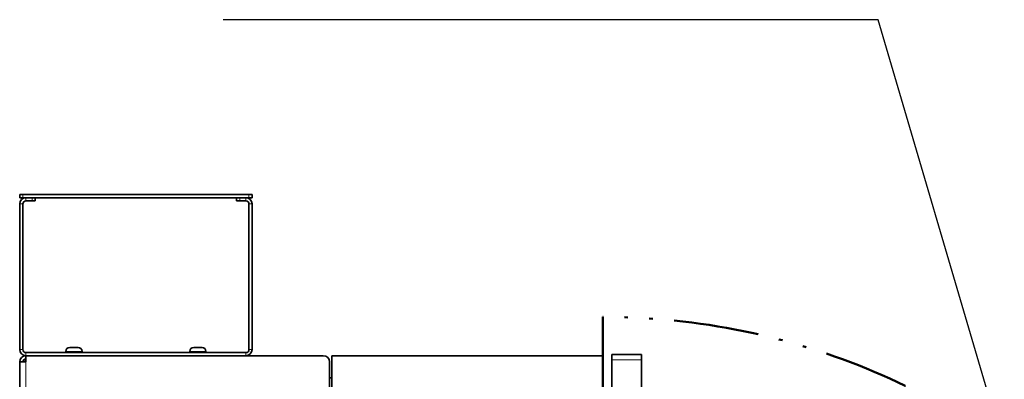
# Model space of a CAD drawing. Header units: millimetres. Extents: x 0 to 7128, y 0 to 5040.
# Tile 196 of 215: x 4924 to 5559, y 4247 to 4479. Entities that reach past the tile are written whole.
import ezdxf

# ---------------------------------------------------------------- set-up
doc = ezdxf.new("R2010")
doc.units = ezdxf.units.MM
doc.header["$LTSCALE"] = 12
doc.linetypes.add('DASH_DOUBLE_DOT', pattern=[0.2164, 0.1181, -0.0295, 0.0049, -0.0295, 0.0049, -0.0295])
doc.layers.add('Geometria schizzo(ISO)', color=7, linetype='Continuous', lineweight=50)
doc.layers.add('Spigoli visibili(ISO)', color=7, linetype='Continuous', lineweight=35)
doc.layers.add('Simboli(ISO)', color=5, linetype='Continuous', lineweight=18, true_color=0x0000ff)
doc.layers.add('Spigoli tangenti visibili(ISO)', color=7, linetype='Continuous', lineweight=15, true_color=0x00803f)
doc.styles.add('Corrente-BSI', font='arial.ttf')
doc.dimstyles.new('DEFAULT-ISO$7', dxfattribs={"dimscale": 12, "dimtxt": 3.5, "dimasz": 2.5, "dimexe": 1, "dimexo": 1, "dimgap": 0.762, "dimtad": 1, "dimtoh": 1, "dimrnd": 1e-08, "dimtxsty": 'Corrente-BSI', "dimcen": 0.09, "dimdle": 10, "dimclrd": 7, "dimclre": 7, "dimclrt": 7, "dimazin": 2, "dimtfac": 0.571429, "dimtmove": 0, "dimatfit": 3, "dimfxl": 1, "dimtolj": 1, "dimlwd": 25, "dimlwe": 5, "dimarcsym": 0})

msp = doc.modelspace()

# ---------------------------------------------------------------- linework, layer by layer
at = {"layer": 'Geometria schizzo(ISO)', "linetype": 'DASH_DOUBLE_DOT', "ltscale": 43.322552}
msp.add_line((5300.316, 4287.162), (5300.316, 3837.162), dxfattribs=at)
at = {"layer": 'Geometria schizzo(ISO)', "linetype": 'DASH_DOUBLE_DOT', "ltscale": 38.88623}
msp.add_arc((5300.316, 3837.162), 450, 0, 90, dxfattribs=at)
at = {"layer": 'Spigoli tangenti visibili(ISO)'}
for p, q in [((4925.816, 4364.162), (4925.816, 4366.162)), ((4927.816, 4364.162), (4927.816, 4362.162)), ((4931.816, 4364.162), (4931.816, 4362.162)), ((5065.816, 4362.162), (5065.816, 4364.162)), ((5069.816, 4362.162), (5069.816, 4364.162)), ((5071.816, 4366.162), (5071.816, 4364.162)), ((4925.816, 4360.162), (4923.816, 4360.162)), ((5073.816, 4360.162), (5071.816, 4360.162)), ((4923.816, 4266.162), (4925.816, 4266.162)), ((4964.066, 4264.902), (4953.566, 4264.902)), ((5044.066, 4264.902), (5033.566, 4264.902)), ((5071.816, 4266.162), (5073.816, 4266.162)), ((4927.816, 4264.162), (4927.816, 4262.162)), ((5069.816, 4262.162), (5069.816, 4264.162)), ((5305.966, 4259.374), (5325.316, 4259.374)), ((4927.816, 4258.162), (4927.816, 4164.162))]:
    msp.add_line(p, q, dxfattribs=at)
at = {"layer": 'Spigoli visibili(ISO)'}
for p, q in [((4923.816, 4366.162), (4923.816, 4364.162)), ((4923.816, 4366.162), (4925.816, 4366.162)), ((4925.816, 4364.162), (4923.816, 4364.162)), ((5071.816, 4366.162), (4925.816, 4366.162)), ((4925.816, 4364.162), (5071.816, 4364.162)), ((4931.816, 4364.162), (4927.816, 4364.162)), ((4927.816, 4362.162), (4931.816, 4362.162)), ((4933.816, 4362.162), (4931.816, 4362.162)), ((4933.816, 4362.162), (4933.816, 4364.162)), ((5063.816, 4364.162), (5063.816, 4362.162)), ((5065.816, 4362.162), (5063.816, 4362.162)), ((5069.816, 4364.162), (5065.816, 4364.162)), ((5069.816, 4362.162), (5065.816, 4362.162)), ((5071.816, 4366.162), (5073.816, 4366.162)), ((5073.816, 4364.162), (5071.816, 4364.162)), ((5073.816, 4364.162), (5073.816, 4366.162)), ((4923.816, 4360.162), (4923.816, 4266.162)), ((4925.816, 4266.162), (4925.816, 4360.162)), ((5071.816, 4266.162), (5071.816, 4360.162)), ((5073.816, 4266.162), (5073.816, 4360.162)), ((4953.566, 4264.902), (4953.566, 4264.162)), ((4956.126, 4267.462), (4961.506, 4267.462)), ((4964.066, 4264.902), (4964.066, 4264.162)), ((5033.566, 4264.902), (5033.566, 4264.162)), ((5036.126, 4267.462), (5041.506, 4267.462)), ((5044.066, 4264.902), (5044.066, 4264.162)), ((5069.816, 4264.162), (4927.816, 4264.162)), ((4927.816, 4258.162), (4927.816, 4262.162)), ((4927.816, 4262.162), (5069.816, 4262.162)), ((5069.816, 4262.162), (5119.816, 4262.162)), ((5300.316, 4262.162), (5125.316, 4262.162)), ((5125.316, 4262.162), (5125.316, 4084.662)), ((5300.316, 3862.162), (5300.316, 4262.162)), ((5305.966, 4259.374), (5305.966, 4262.874)), ((5305.966, 4262.874), (5325.316, 4262.874)), ((5305.966, 4259.374), (5305.966, 3869.376)), ((5325.316, 4259.374), (5325.316, 4262.874)), ((5325.316, 4259.374), (5325.316, 3869.376)), ((4927.816, 4258.162), (4923.816, 4258.162)), ((4923.816, 4164.162), (4923.816, 4258.162)), ((5123.816, 4258.162), (5123.816, 4238.162)), ((5123.816, 4247.912), (5125.316, 4247.912))]:
    msp.add_line(p, q, dxfattribs=at)
for centre, radius, start, end in [((4927.816, 4360.162), 4, 90, 180), ((4927.816, 4360.162), 2, 90, 180), ((5069.816, 4360.162), 4, 0, 90), ((5069.816, 4360.162), 2, 0, 90), ((4927.816, 4266.162), 4, 180, 270), ((4927.816, 4266.162), 2, 180, 270), ((4956.126, 4264.902), 2.56, 90, 180), ((4961.506, 4264.902), 2.56, 0, 90), ((5036.126, 4264.902), 2.56, 90, 180), ((5041.506, 4264.902), 2.56, 0, 90), ((5069.816, 4266.162), 4, 270, 0), ((5069.816, 4266.162), 2, 270, 0), ((4927.816, 4258.162), 4, 90, 180), ((4927.816, 4258.162), 2, 90, 180), ((4927.816, 4257.662), 2, 90, 165.522488), ((5119.816, 4258.162), 4, 0, 90)]:
    msp.add_arc(centre, radius, start, end, dxfattribs=at)

# ---------------------------------------------------------------- leaders
at = {"layer": 'Simboli(ISO)', "color": 7, "linetype": 'Continuous', "lineweight": 25, "annotation_type": 0, "has_hookline": 1, "hookline_direction": 1, "text_width": 392.84}
msp.add_leader([(5558.478, 4205.744), (5477.932, 4479.108), (5447.932, 4479.108)], dimstyle='DEFAULT-ISO$7', override={"dimgap": 0, "dimtad": 1}, dxfattribs=at)

doc.saveas('drawing.dxf')
